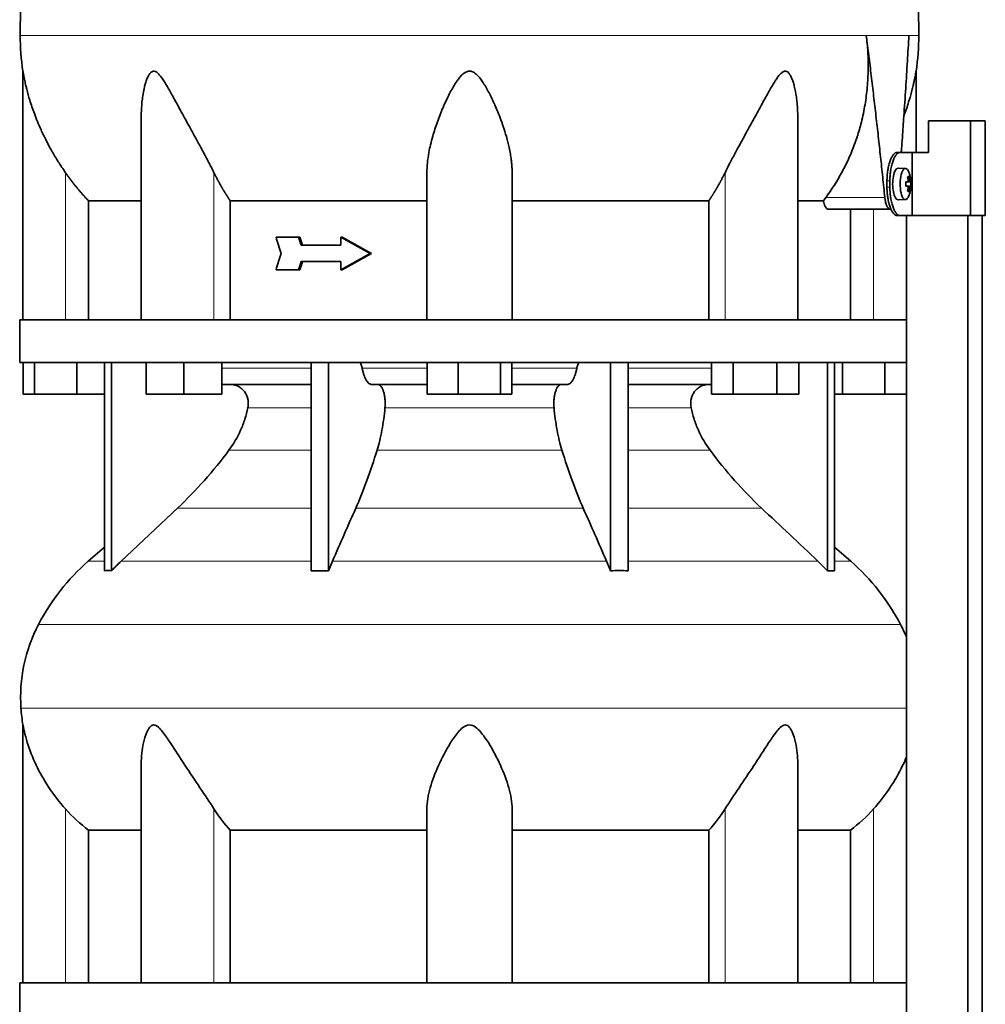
# Model space of a CAD drawing. Header units: millimetres. Extents: x 436 to 1321, y -1379 to 1435.
# Tile 21 of 27: x 945 to 1251, y 400 to 712. Entities that reach past the tile are written whole.
import ezdxf

# ---------------------------------------------------------------- set-up
doc = ezdxf.new("R2010")
doc.units = ezdxf.units.MM
for name, color, linetype in [('LOW_334-2', 7, 'Continuous'), ('M5X8_UNI7687', 7, 'Continuous'), ('VSI344-454_TERMI', 7, 'Continuous'), ('VSI344-454_TESTA', 7, 'Continuous'), ('VSI344_DIFFUSORE', 7, 'Continuous')]:
    doc.layers.add(name, color=color, linetype=linetype)

# ---------------------------------------------------------------- blocks, each defined once
blk = doc.blocks.new('SE3')
at = {"layer": 'LOW_334-2', "color": 7, "linetype": 'Continuous', "lineweight": 35}
for p, q in [((1225.87, 649.52), (1225.87, 616.52)), ((1225.94, 649.52), (1225.94, 197.52)), ((1245.33, 197.52), (1245.33, 649.52)), ((1249.87, 197.52), (1249.87, 649.52)), ((1225.87, 603.02), (1225.87, 406.52))]:
    blk.add_line(p, q, dxfattribs=at)
at = {"layer": 'M5X8_UNI7687', "color": 7, "linetype": 'Continuous', "lineweight": 35}
for p, q in [((1225.59, 664.45), (1223.24, 664.52)), ((1226.75, 661.85), (1226.33, 661.55)), ((1225.71, 660.17), (1226.29, 660.23)), ((1227.31, 660.21), (1225.71, 660.09)), ((1227.31, 658.83), (1225.71, 658.94)), ((1226.29, 658.81), (1225.71, 658.86)), ((1226.75, 657.18), (1226.33, 657.49)), ((1223.24, 654.52), (1225.59, 654.59))]:
    blk.add_line(p, q, dxfattribs=at)
at = {"layer": 'M5X8_UNI7687', "color": 4, "linetype": 'Continuous', "lineweight": 9}
for p, q in [((1227.11, 660.23), (1225.71, 660.1)), ((1225.71, 660.17), (1226.29, 660.23)), ((1225.71, 658.93), (1227.11, 658.81)), ((1226.29, 658.81), (1225.71, 658.86)), ((1226.45, 660.68), (1226.94, 660.73)), ((1226.94, 658.31), (1226.45, 658.35))]:
    blk.add_line(p, q, dxfattribs=at)
at = {"layer": 'M5X8_UNI7687', "color": 7, "linetype": 'Continuous', "lineweight": 35}
for centre, radius, start, end in [((1217.39, 659.52), 10, 337.7946, 22.2054), ((1217.71, 659.52), 9.62, 355.8727, 4.1273)]:
    blk.add_arc(centre, radius, start, end, dxfattribs=at)
for centre, major_axis, ratio, start_param, end_param in [((1223.22, 659.52), (0, 5), 0.34202, 0, 3.151709), ((1225.57, 659.52), (0, -4.93), 0.34202, 2.444185, 6.283185), ((1219.47, 656.45), (7.67, 5.19), 0.199978, 0.212267, 0.361959), ((1217.46, 659.52), (0, 10), 0.906308, 4.833518, 4.948078), ((1217.35, 659.52), (0, 10), 0.965926, 4.833518, 4.948078), ((1217.41, 659.36), (9.97, 0.82), 0.029809, 0.468971, 0.583531), ((1220.52, 659.52), (0, -9.26), 0.562348, 1.49595, 1.645642), ((1217.41, 659.67), (9.97, -0.82), 0.029809, -0.583531, -0.468971), ((1217.46, 659.52), (0, -10), 0.906308, 1.335108, 1.449667), ((1217.35, 659.52), (0, -10), 0.965926, 1.335108, 1.449667), ((1217.41, 659.36), (9.97, 0.82), 0.029809, 0.112154, 0.226713), ((1217.41, 659.67), (9.97, -0.82), 0.029809, -0.226713, -0.112154), ((1225.57, 659.52), (0, -4.93), 0.34202, 0, 0.697408), ((1219.47, 662.58), (7.67, -5.19), 0.199978, -0.361959, -0.212267)]:
    blk.add_ellipse(centre, major_axis=major_axis, ratio=ratio, start_param=start_param, end_param=end_param, dxfattribs=at)
for points in [[(1226.29, 660.23), (1226.29, 660.23), (1226.31, 660.23), (1226.33, 660.24), (1226.35, 660.25), (1226.37, 660.27), (1226.38, 660.29), (1226.4, 660.31), (1226.42, 660.34), (1226.43, 660.38), (1226.44, 660.41), (1226.45, 660.45), (1226.46, 660.49), (1226.46, 660.54), (1226.46, 660.58), (1226.46, 660.63), (1226.46, 660.67), (1226.46, 660.71), (1226.46, 660.73)], [(1226.46, 658.31), (1226.46, 658.33), (1226.46, 658.36), (1226.46, 658.41), (1226.46, 658.46), (1226.46, 658.5), (1226.46, 658.54), (1226.45, 658.58), (1226.44, 658.62), (1226.43, 658.66), (1226.42, 658.69), (1226.4, 658.72), (1226.38, 658.75), (1226.37, 658.77), (1226.35, 658.79), (1226.33, 658.8), (1226.31, 658.81), (1226.29, 658.81), (1226.29, 658.81)], [(1226.94, 660.73), (1226.94, 660.71), (1226.95, 660.67), (1226.96, 660.63), (1226.96, 660.58), (1226.97, 660.54), (1226.98, 660.49), (1226.99, 660.45), (1227, 660.41), (1227.02, 660.38), (1227.03, 660.34), (1227.04, 660.31), (1227.05, 660.29), (1227.06, 660.27), (1227.08, 660.25), (1227.09, 660.24), (1227.1, 660.23), (1227.11, 660.23), (1227.11, 660.23)], [(1227.11, 658.81), (1227.11, 658.81), (1227.1, 658.81), (1227.09, 658.8), (1227.08, 658.79), (1227.06, 658.77), (1227.05, 658.75), (1227.04, 658.72), (1227.03, 658.69), (1227.02, 658.66), (1227, 658.62), (1226.99, 658.58), (1226.98, 658.54), (1226.97, 658.5), (1226.96, 658.46), (1226.96, 658.41), (1226.95, 658.36), (1226.94, 658.33), (1226.94, 658.31)]]:
    blk.add_open_spline(points, degree=3, dxfattribs=at)
at = {"layer": 'VSI344-454_TERMI', "color": 7, "linetype": 'Continuous', "lineweight": 35}
for p, q in [((1246.2, 679.52), (1232.86, 679.52)), ((1232.86, 679.52), (1232.86, 669.52)), ((1250.88, 679.52), (1246.2, 679.52)), ((1246.2, 679.52), (1246.2, 649.52)), ((1250.88, 679.52), (1250.88, 649.52)), ((1222.95, 669.52), (1223.87, 669.52)), ((1223.87, 669.52), (1227.74, 669.52)), ((1227.74, 649.52), (1227.74, 669.52)), ((1227.74, 669.52), (1232.86, 669.52)), ((1219.72, 658.52), (1219.72, 660.52)), ((1220.64, 658.52), (1220.64, 660.52)), ((1223.87, 649.52), (1222.95, 649.52)), ((1223.87, 649.52), (1227.74, 649.52)), ((1246.2, 649.52), (1227.74, 649.52)), ((1250.88, 649.52), (1246.2, 649.52))]:
    blk.add_line(p, q, dxfattribs=at)
at = {"layer": 'VSI344-454_TERMI', "color": 4, "linetype": 'Continuous', "lineweight": 9}
for p, q in [((1219.72, 660.52), (1220.64, 660.52)), ((1220.64, 658.52), (1219.72, 658.52))]:
    blk.add_line(p, q, dxfattribs=at)
at = {"layer": 'VSI344-454_TERMI', "color": 7, "linetype": 'Continuous', "lineweight": 35}
for points, knots in [([(1219.72, 660.52), (1219.72, 660.62), (1219.72, 660.81), (1219.73, 661.11), (1219.74, 661.4), (1219.75, 661.7), (1219.77, 661.99), (1219.79, 662.27), (1219.81, 662.56), (1219.84, 662.85), (1219.87, 663.13), (1219.9, 663.41), (1219.94, 663.69), (1220.01, 664.15), (1220.12, 664.77), (1220.3, 665.53), (1220.49, 666.24), (1220.72, 666.89), (1220.96, 667.49), (1221.22, 668.02), (1221.49, 668.47), (1221.74, 668.81), (1221.97, 669.05), (1222.16, 669.22), (1222.36, 669.35), (1222.56, 669.45), (1222.75, 669.51), (1222.88, 669.51), (1222.95, 669.52)], [0, 0, 0, 0, 0.020997, 0.041894, 0.062714, 0.083478, 0.10421, 0.124932, 0.145667, 0.166438, 0.187266, 0.208175, 0.229186, 0.250321, 0.312381, 0.374613, 0.43743, 0.499971, 0.5625, 0.625324, 0.687531, 0.7496, 0.791733, 0.833468, 0.874982, 0.916455, 0.958068, 1, 1, 1, 1]), ([(1223.87, 669.52), (1223.84, 669.52), (1223.77, 669.52), (1223.68, 669.5), (1223.58, 669.48), (1223.48, 669.44), (1223.38, 669.4), (1223.28, 669.35), (1223.18, 669.29), (1223.09, 669.21), (1222.99, 669.13), (1222.89, 669.04), (1222.79, 668.94), (1222.63, 668.76), (1222.41, 668.47), (1222.14, 668.02), (1221.88, 667.49), (1221.64, 666.89), (1221.42, 666.24), (1221.22, 665.53), (1221.05, 664.77), (1220.92, 664.06), (1220.82, 663.41), (1220.76, 662.85), (1220.71, 662.28), (1220.67, 661.7), (1220.65, 661.11), (1220.64, 660.72), (1220.64, 660.52)], [0, 0, 0, 0, 0.021018, 0.041934, 0.062771, 0.083551, 0.104296, 0.125029, 0.145772, 0.166549, 0.18738, 0.20829, 0.2293, 0.250431, 0.312491, 0.374707, 0.437523, 0.500061, 0.56259, 0.62542, 0.687635, 0.749712, 0.791848, 0.833577, 0.875076, 0.916525, 0.958107, 1, 1, 1, 1]), ([(1222.95, 649.52), (1222.92, 649.52), (1222.85, 649.52), (1222.75, 649.54), (1222.65, 649.56), (1222.56, 649.59), (1222.46, 649.64), (1222.36, 649.69), (1222.26, 649.75), (1222.16, 649.82), (1222.07, 649.9), (1221.97, 649.99), (1221.87, 650.09), (1221.71, 650.27), (1221.49, 650.57), (1221.22, 651.02), (1220.96, 651.55), (1220.72, 652.14), (1220.49, 652.8), (1220.3, 653.51), (1220.12, 654.27), (1220, 654.98), (1219.9, 655.62), (1219.84, 656.19), (1219.78, 656.76), (1219.75, 657.34), (1219.72, 657.93), (1219.72, 658.32), (1219.72, 658.52)], [0, 0, 0, 0, 0.021018, 0.041935, 0.062772, 0.083552, 0.104298, 0.125031, 0.145774, 0.166551, 0.187383, 0.208292, 0.229302, 0.250433, 0.312493, 0.374709, 0.437524, 0.500062, 0.56259, 0.62542, 0.687635, 0.749712, 0.791848, 0.833577, 0.875075, 0.916525, 0.958107, 1, 1, 1, 1]), ([(1220.64, 658.52), (1220.64, 658.42), (1220.64, 658.22), (1220.65, 657.93), (1220.66, 657.63), (1220.67, 657.34), (1220.69, 657.05), (1220.71, 656.76), (1220.73, 656.48), (1220.76, 656.19), (1220.79, 655.91), (1220.83, 655.63), (1220.86, 655.35), (1220.93, 654.89), (1221.05, 654.27), (1221.22, 653.51), (1221.42, 652.8), (1221.64, 652.14), (1221.88, 651.55), (1222.14, 651.02), (1222.41, 650.57), (1222.66, 650.23), (1222.89, 649.99), (1223.09, 649.82), (1223.28, 649.68), (1223.48, 649.59), (1223.68, 649.53), (1223.81, 649.52), (1223.87, 649.52)], [0, 0, 0, 0, 0.020997, 0.041894, 0.062713, 0.083478, 0.10421, 0.124932, 0.145667, 0.166438, 0.187266, 0.208174, 0.229186, 0.250321, 0.31238, 0.374613, 0.43743, 0.499972, 0.562502, 0.625326, 0.687533, 0.749602, 0.791735, 0.83347, 0.874983, 0.916456, 0.958069, 1, 1, 1, 1])]:
    blk.add_open_spline(points, degree=3, knots=knots, dxfattribs=at)
at = {"layer": 'VSI344-454_TESTA', "color": 4, "linetype": 'Continuous', "lineweight": 9}
for p, q in [((1226.66, 706.55), (1213.16, 706.55)), ((959.43, 616.52), (959.43, 663.09)), ((1006.47, 616.52), (1006.47, 663.09)), ((1168.4, 616.52), (1168.4, 663.09)), ((1200.29, 655.22), (1219.04, 655.22)), ((1215.43, 616.52), (1215.43, 651.52))]:
    blk.add_line(p, q, dxfattribs=at)
at = {"layer": 'VSI344-454_TESTA', "color": 7, "linetype": 'Continuous', "lineweight": 35}
for p, q in [((945.93, 695.26), (945.93, 616.52)), ((1228.93, 669.52), (1228.93, 695.26)), ((983.43, 680.89), (983.43, 616.52)), ((1191.44, 616.52), (1191.44, 680.89)), ((1073.93, 616.52), (1073.93, 663.09)), ((1100.93, 616.52), (1100.93, 663.09)), ((1199.57, 654.22), (1200.3, 655.22)), ((966.69, 654.22), (966.69, 616.52)), ((1011.6, 654.22), (1011.6, 616.52)), ((1163.27, 654.22), (1163.27, 616.52)), ((1199.57, 654.22), (1191.55, 654.22)), ((1201.2, 651.52), (1220.8, 651.52)), ((1208.18, 651.52), (1208.18, 616.52)), ((1033.27, 642.68), (1026.12, 642.68)), ((1033.65, 642.68), (1033.27, 642.68)), ((1047.04, 642.68), (1046.66, 642.68)), ((1055.95, 637.52), (1046.66, 642.68)), ((1046.66, 642.68), (1046.66, 640.1)), ((1056.34, 637.52), (1047.04, 642.68)), ((1046.66, 640.1), (1034.12, 640.1)), ((1055.95, 637.52), (1046.66, 632.35)), ((1056.34, 637.52), (1047.04, 632.35)), ((1056.34, 637.52), (1055.95, 637.52)), ((1046.66, 634.94), (1034.12, 634.94)), ((1046.66, 634.94), (1046.66, 632.35)), ((1033.27, 632.35), (1026.12, 632.35)), ((1033.65, 632.35), (1033.27, 632.35)), ((1047.04, 632.35), (1046.66, 632.35))]:
    blk.add_line(p, q, dxfattribs=at)
for centre, start, end in [((1021.4, 706.64), 180.0677, 188.5808), ((1153.47, 706.64), 351.4198, 359.9323)]:
    blk.add_arc(centre, 76.32, start, end, dxfattribs=at)
for points, degree, knots in [([(972.17, 842.97), (970.71, 838.11), (966.75, 828.26), (959.49, 813.1), (953.31, 796.75), (949.56, 780.22), (947.34, 764.08), (946.09, 748.11), (945.43, 732.23), (945.22, 718.45), (945.08, 709.9), (945.08, 706.55)], 3, [0, 0, 0, 0, 0.117079, 0.240569, 0.360617, 0.476421, 0.590288, 0.703407, 0.816259, 0.929029, 1, 1, 1, 1]), ([(1202.7, 842.97), (1204.16, 838.11), (1208.11, 828.26), (1215.38, 813.1), (1221.56, 796.75), (1225.31, 780.22), (1227.53, 764.08), (1228.78, 748.11), (1229.44, 732.23), (1229.65, 718.45), (1229.79, 709.9), (1229.79, 706.55)], 3, [0, 0, 0, 0, 0.117079, 0.240569, 0.360617, 0.476421, 0.590288, 0.703407, 0.816259, 0.929029, 1, 1, 1, 1]), ([(1200.29, 655.22), (1200.77, 655.87), (1201.72, 657.16), (1203.06, 659.17), (1204.32, 661.22), (1205.51, 663.32), (1206.62, 665.46), (1207.65, 667.64), (1208.6, 669.87), (1209.48, 672.12), (1210.27, 674.41), (1210.98, 676.73), (1211.9, 680.13), (1212.83, 684.62), (1213.55, 690.21), (1213.82, 695.74), (1213.73, 701.18), (1213.35, 704.77), (1213.16, 706.55)], 3, [0, 0, 0, 0, 0.045711, 0.091341, 0.13689, 0.182361, 0.227753, 0.273067, 0.318303, 0.363461, 0.408543, 0.453547, 0.498475, 0.603623, 0.706356, 0.806668, 0.904552, 1, 1, 1, 1]), ([(1224.25, 669.52), (1224.27, 669.9), (1224.39, 671.46), (1224.59, 674.16), (1224.83, 677.57), (1225.19, 682.79), (1225.65, 689.72), (1226.19, 698.27), (1226.51, 703.83), (1226.66, 706.55)], 3, [0.2784568, 0.2784568, 0.2784568, 0.2784568, 0.3008671, 0.3697767, 0.4361634, 0.5000272, 0.6747049, 0.8413625, 1, 1, 1, 1]), ([(1006.47, 663.09), (1006.26, 663.53), (1005.82, 664.41), (1005.11, 665.78), (1004.3, 667.33), (1003.36, 669.09), (1002.05, 671.53), (1000.47, 674.41), (998.74, 677.57), (997.2, 680.39), (995.83, 682.89), (994.63, 685.1), (993.25, 687.61), (991.99, 689.86), (990.8, 691.84), (989.98, 693.08), (989.19, 694.12), (988.39, 694.92), (987.54, 695.34), (986.73, 695.15), (986.09, 694.49), (985.55, 693.57), (985.09, 692.43), (984.5, 690.57), (984.04, 688.4), (983.69, 685.92), (983.5, 683.75), (983.43, 682.04), (983.43, 681.08), (983.43, 680.89)], 3, [0, 0, 0, 0, 0.020247, 0.0413012, 0.0631676, 0.0911499, 0.1206822, 0.1725651, 0.2189806, 0.2600001, 0.2962057, 0.3283254, 0.3570821, 0.4069553, 0.4285992, 0.4484587, 0.4665056, 0.4826091, 0.4971306, 0.5113122, 0.5266668, 0.543344, 0.562023, 0.5826937, 0.6304427, 0.6595254, 0.6923195, 0.7261108, 0.7344062, 0.7344062, 0.7344062, 0.7344062]), ([(1100.93, 663.09), (1100.93, 663.53), (1100.92, 664.41), (1100.82, 665.78), (1100.66, 667.33), (1100.39, 669.09), (1099.91, 671.53), (1099.19, 674.41), (1098.2, 677.57), (1097.19, 680.39), (1096.19, 682.89), (1095.23, 685.1), (1094.04, 687.61), (1092.85, 689.86), (1091.61, 691.84), (1090.72, 693.08), (1089.79, 694.12), (1088.81, 694.92), (1087.68, 695.34), (1086.5, 695.15), (1085.48, 694.49), (1084.55, 693.57), (1083.66, 692.43), (1082.43, 690.57), (1081.23, 688.4), (1080.02, 685.92), (1079.04, 683.75), (1078.1, 681.47), (1076.95, 678.42), (1075.92, 675.24), (1075.07, 672.01), (1074.48, 669.17), (1074.03, 666.2), (1073.97, 664.1), (1073.93, 663.09)], 3, [0, 0, 0, 0, 0.020247, 0.041301, 0.063168, 0.09115, 0.120682, 0.172565, 0.218981, 0.26, 0.296206, 0.328325, 0.357082, 0.406955, 0.428599, 0.448459, 0.466506, 0.482609, 0.497131, 0.511312, 0.526667, 0.543344, 0.562023, 0.582694, 0.630443, 0.659525, 0.692319, 0.726111, 0.759233, 0.82594, 0.865768, 0.902245, 0.953307, 1, 1, 1, 1]), ([(1191.44, 680.89), (1191.44, 681.59), (1191.41, 683.02), (1191.26, 685.1), (1190.96, 687.61), (1190.54, 689.86), (1189.98, 691.84), (1189.53, 693.08), (1189.02, 694.12), (1188.42, 694.92), (1187.68, 695.34), (1186.82, 695.15), (1186.02, 694.49), (1185.24, 693.57), (1184.45, 692.43), (1183.29, 690.57), (1182.06, 688.4), (1180.69, 685.92), (1179.5, 683.75), (1178.26, 681.47), (1176.6, 678.42), (1174.85, 675.24), (1173.09, 672.01), (1171.55, 669.17), (1169.96, 666.2), (1168.9, 664.1), (1168.4, 663.09)], 3, [0.2656245, 0.2656245, 0.2656245, 0.2656245, 0.2962057, 0.3283254, 0.3570821, 0.4069553, 0.4285992, 0.4484587, 0.4665056, 0.4826091, 0.4971306, 0.5113122, 0.5266668, 0.543344, 0.562023, 0.5826937, 0.6304427, 0.6595254, 0.6923195, 0.7261108, 0.7592332, 0.8259403, 0.8657684, 0.9022453, 0.9533075, 1, 1, 1, 1]), ([(959.43, 663.09), (959.13, 663.54), (958.5, 664.44), (957.58, 665.85), (956.64, 667.34), (955.7, 668.9), (954.54, 670.92), (953.15, 673.52), (951.73, 676.47), (950.51, 679.28), (949.29, 682.4), (948.14, 685.81), (947.15, 689.36), (946.55, 691.97), (946.23, 693.57), (946.07, 694.49), (945.96, 695.08), (945.93, 695.26), (945.93, 695.26)], 3, [0, 0, 0, 0, 0.0207315, 0.0423915, 0.0649855, 0.0885178, 0.1129927, 0.1557981, 0.2041241, 0.2433105, 0.2789295, 0.3409942, 0.392778, 0.4359518, 0.4604978, 0.4716154, 0.4871189, 0.4999917, 0.4999917, 0.4999917, 0.4999917]), ([(1228.93, 695.26), (1228.93, 695.26), (1228.93, 695.26), (1228.9, 695.07), (1228.79, 694.41), (1228.62, 693.47), (1228.39, 692.34), (1228.09, 690.99), (1227.59, 688.9), (1226.72, 685.79), (1225.77, 682.98), (1225.16, 681.35), (1225.08, 681.14)], 3, [0.4999935, 0.4999935, 0.4999935, 0.4999935, 0.5000341, 0.5129562, 0.5284792, 0.5444389, 0.5641957, 0.583938, 0.6074587, 0.6593255, 0.7214848, 0.730703, 0.730703, 0.730703, 0.730703]), ([(966.69, 654.22), (964.69, 656.32), (962.88, 658.54), (961.07, 660.75), (959.43, 663.09)], 2, [0, 0, 0, 0.5, 0.5, 1, 1, 1]), ([(1011.6, 654.22), (1010.19, 656.32), (1008.9, 658.54), (1007.63, 660.75), (1006.47, 663.09)], 2, [0, 0, 0, 0.5, 0.5, 1, 1, 1]), ([(1168.4, 663.09), (1167.24, 660.75), (1165.97, 658.54), (1164.68, 656.32), (1163.27, 654.22)], 2, [0, 0, 0, 0.5, 0.5, 1, 1, 1]), ([(1219.04, 655.22), (1219.04, 655.15), (1219.06, 655), (1219.09, 654.78), (1219.12, 654.56), (1219.16, 654.35), (1219.2, 654.14), (1219.24, 653.94), (1219.33, 653.57), (1219.48, 653.08), (1219.7, 652.53), (1219.96, 652.09), (1220.18, 651.82), (1220.37, 651.66), (1220.51, 651.58), (1220.66, 651.53), (1220.75, 651.52), (1220.8, 651.52)], 3, [0, 0, 0, 0, 0.036137, 0.072006, 0.107687, 0.143258, 0.1788, 0.214393, 0.250117, 0.375419, 0.499764, 0.624342, 0.749875, 0.812239, 0.874428, 0.936872, 1, 1, 1, 1]), ([(966.69, 654.22), (967.32, 654.22), (968.35, 654.22), (971.19, 654.22), (973, 654.22), (977.36, 654.22), (979.91, 654.22), (982.98, 654.22), (983.15, 654.22), (983.31, 654.22)], 3, [0, 0, 0, 0, 0.25, 0.25, 0.5, 0.5, 0.75, 0.75, 0.764371, 0.764371, 0.764371, 0.764371]), ([(1011.6, 654.22), (1016.05, 654.22), (1020.75, 654.22), (1030.56, 654.22), (1035.67, 654.22), (1046.2, 654.22), (1051.62, 654.22), (1062.65, 654.22), (1068.27, 654.22), (1073.93, 654.22)], 3, [0, 0, 0, 0, 0.25, 0.25, 0.5, 0.5, 0.75, 0.75, 1, 1, 1, 1]), ([(1100.93, 654.22), (1106.6, 654.22), (1112.21, 654.22), (1123.25, 654.22), (1128.67, 654.22), (1139.2, 654.22), (1144.31, 654.22), (1154.12, 654.22), (1158.82, 654.22), (1163.27, 654.22)], 3, [0, 0, 0, 0, 0.25, 0.25, 0.5, 0.5, 0.75, 0.75, 1, 1, 1, 1]), ([(1201.2, 651.52), (1201.18, 651.52), (1201.12, 651.52), (1201.04, 651.54), (1200.96, 651.56), (1200.89, 651.6), (1200.81, 651.64), (1200.67, 651.74), (1200.49, 651.92), (1200.27, 652.23), (1200.06, 652.62), (1199.9, 653.01), (1199.79, 653.35), (1199.71, 653.63), (1199.63, 653.92), (1199.59, 654.12), (1199.57, 654.22)], 3, [0, 0, 0, 0, 0.041685, 0.083129, 0.124417, 0.165635, 0.206869, 0.248205, 0.373034, 0.498358, 0.621809, 0.745536, 0.809628, 0.873199, 0.936554, 1, 1, 1, 1])]:
    blk.add_open_spline(points, degree=degree, knots=knots, dxfattribs=at)
at = {"layer": 'VSI344-454_TESTA', "color": 4, "linetype": 'Continuous', "lineweight": 9}
for points, weights in [([(945.08, 706.55), (945.08, 706.55), (1125.8, 706.55), (1213.16, 706.55)], [1, 0.494458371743, 0.494458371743, 1]), ([(1226.66, 706.55), (1228.74, 706.55), (1229.79, 706.55), (1229.79, 706.55)], [1, 0.996331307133, 0.996331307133, 1])]:
    blk.add_rational_spline(points, weights, degree=3, dxfattribs=at)
at = {"layer": 'VSI344-454_TESTA', "color": 7, "linetype": 'Continuous', "lineweight": 35}
for points, degree in [([(1219.04, 655.22), (1216.4, 681), (1213.16, 706.55)], 2), ([(1027.77, 637.52), (1027.22, 639.24), (1026.67, 640.96), (1026.12, 642.68)], 3), ([(1034.12, 640.1), (1033.83, 640.96), (1033.55, 641.82), (1033.27, 642.68)], 3), ([(1034.5, 640.1), (1034.22, 640.96), (1033.94, 641.82), (1033.65, 642.68)], 3), ([(1027.77, 637.52), (1027.22, 635.8), (1026.67, 634.07), (1026.12, 632.35)], 3), ([(1034.12, 634.94), (1033.83, 634.07), (1033.55, 633.21), (1033.27, 632.35)], 3), ([(1034.5, 634.94), (1034.22, 634.07), (1033.94, 633.21), (1033.65, 632.35)], 3)]:
    blk.add_open_spline(points, degree=degree, dxfattribs=at)
at = {"layer": 'VSI344_DIFFUSORE', "color": 7, "linetype": 'Continuous', "lineweight": 35}
for p, q in [((944.93, 616.52), (1225.93, 616.52)), ((944.93, 616.52), (944.93, 603.02)), ((1225.93, 616.52), (1225.93, 603.02)), ((944.93, 603.02), (1225.93, 603.02)), ((946.05, 593.02), (946.05, 603.02)), ((949.64, 593.02), (949.64, 603.02)), ((963.02, 593.02), (963.02, 603.02)), ((971.73, 537.06), (971.73, 603.02)), ((974.02, 537.06), (974.02, 603.02)), ((984.93, 593.02), (984.93, 603.02)), ((996.93, 593.02), (996.93, 603.02)), ((1008.93, 593.02), (1008.93, 603.02)), ((1037.21, 537.06), (1037.21, 603.02)), ((1042.75, 537.06), (1042.75, 603.02)), ((1074.05, 593.02), (1074.05, 603.02)), ((1083.85, 593.02), (1083.85, 603.02)), ((1097.23, 593.02), (1097.23, 603.02)), ((1100.82, 593.02), (1100.82, 603.02)), ((1132.12, 537.06), (1132.12, 603.02)), ((1137.66, 537.06), (1137.66, 603.02)), ((1164.09, 593.02), (1164.09, 603.02)), ((1171.02, 593.02), (1171.02, 603.02)), ((1184.87, 593.02), (1184.87, 603.02)), ((1191.8, 593.02), (1191.8, 603.02)), ((1200.85, 537.06), (1200.85, 603.02)), ((1203.14, 537.06), (1203.14, 603.02)), ((1205.64, 593.02), (1205.64, 603.02)), ((1219.02, 593.02), (1219.02, 603.02)), ((1037.21, 596.02), (1008.93, 596.02)), ((1074.05, 596.02), (1056.55, 596.02)), ((1118.32, 596.02), (1100.82, 596.02)), ((1164.09, 596.02), (1137.66, 596.02)), ((949.64, 593.02), (946.05, 593.02)), ((963.02, 593.02), (949.64, 593.02)), ((971.73, 593.02), (963.02, 593.02)), ((996.93, 593.02), (984.93, 593.02)), ((1008.93, 593.02), (996.93, 593.02)), ((1083.85, 593.02), (1074.05, 593.02)), ((1097.23, 593.02), (1083.85, 593.02)), ((1100.82, 593.02), (1097.23, 593.02)), ((1171.02, 593.02), (1164.09, 593.02)), ((1184.87, 593.02), (1171.02, 593.02)), ((1191.8, 593.02), (1184.87, 593.02)), ((1205.64, 593.02), (1203.14, 593.02)), ((1219.02, 593.02), (1205.64, 593.02)), ((1225.87, 593.02), (1219.02, 593.02)), ((994.94, 556.92), (977.02, 540.07)), ((971.73, 544.48), (966.64, 540.07)), ((1208.23, 540.07), (1203.14, 544.48)), ((1042.75, 537.06), (1044, 540.07)), ((1197.85, 540.07), (1200.85, 537.06)), ((1037.21, 537.06), (1042.75, 537.06)), ((1200.85, 537.06), (1203.14, 537.06)), ((945.93, 488.23), (945.93, 406.52)), ((983.43, 476.01), (983.43, 406.52)), ((1191.44, 406.52), (1191.44, 476.03)), ((1073.93, 406.52), (1073.93, 461.62)), ((1100.93, 406.52), (1100.93, 461.62)), ((966.69, 454.89), (983.43, 454.89)), ((966.69, 406.52), (966.69, 454.89)), ((1011.6, 454.89), (1073.93, 454.89)), ((1011.6, 406.52), (1011.6, 454.89)), ((1100.93, 454.89), (1163.27, 454.89)), ((1163.27, 454.89), (1163.27, 406.52)), ((1191.44, 454.89), (1208.18, 454.89)), ((1208.18, 454.89), (1208.18, 406.52)), ((944.93, 406.52), (1225.93, 406.52)), ((944.93, 406.52), (944.93, 393.02)), ((1225.93, 406.52), (1225.93, 393.02))]:
    blk.add_line(p, q, dxfattribs=at)
at = {"layer": 'VSI344_DIFFUSORE', "color": 4, "linetype": 'Continuous', "lineweight": 9}
for p, q in [((1008.93, 601.23), (1037.21, 601.23)), ((1053.42, 601.23), (1074.05, 601.23)), ((1100.82, 601.23), (1121.45, 601.23)), ((1137.66, 601.23), (1164.09, 601.23)), ((1037.21, 588.68), (1017.21, 588.68)), ((1114.23, 588.68), (1060.64, 588.68)), ((1157.66, 588.68), (1137.66, 588.68)), ((1011.2, 575.22), (1037.21, 575.22)), ((1058.15, 575.22), (1116.72, 575.22)), ((1137.66, 575.22), (1163.67, 575.22)), ((994.94, 556.92), (1037.21, 556.92)), ((1051.42, 556.92), (1123.45, 556.92)), ((1137.66, 556.92), (1179.93, 556.92)), ((971.73, 540.07), (966.64, 540.07)), ((977.02, 540.07), (1037.21, 540.07)), ((1044, 540.07), (1130.87, 540.07)), ((1137.66, 540.07), (1197.85, 540.07)), ((1203.14, 540.07), (1208.23, 540.07)), ((950.86, 520.07), (1224.01, 520.07)), ((1225.87, 493.52), (945.3, 493.52)), ((959.43, 406.52), (959.43, 461.62)), ((1006.47, 406.52), (1006.47, 461.62)), ((1168.4, 406.52), (1168.4, 461.62)), ((1215.43, 406.52), (1215.43, 461.62))]:
    blk.add_line(p, q, dxfattribs=at)
at = {"layer": 'VSI344_DIFFUSORE', "color": 7, "linetype": 'Continuous', "lineweight": 35}
for centre, radius, start, end in [((1011.61, 488.34), 68.53, 131, 152.418), ((1163.26, 488.34), 68.53, 27.582, 49), ((995.11, 496.96), 49.92, 152.418, 183.9452), ((1179.76, 496.96), 49.92, 22.5431, 27.582), ((998.68, 497.2), 53.5, 183.9452, 189.6563)]:
    blk.add_arc(centre, radius, start, end, dxfattribs=at)
for points, knots in [([(1052.35, 603.02), (1052.41, 603.02), (1052.47, 603.01), (1052.58, 602.97), (1052.63, 602.94), (1052.79, 602.81), (1052.89, 602.69), (1053.08, 602.38), (1053.17, 602.18), (1053.28, 601.86), (1053.31, 601.74), (1053.37, 601.49), (1053.4, 601.37), (1053.42, 601.23)], [0, 0, 0, 0, 0.125, 0.125, 0.25, 0.25, 0.5, 0.5, 0.75, 0.75, 0.875, 0.875, 1, 1, 1, 1]), ([(1122.52, 603.02), (1122.46, 603.02), (1122.4, 603.01), (1122.29, 602.97), (1122.24, 602.94), (1122.08, 602.81), (1121.98, 602.69), (1121.79, 602.38), (1121.7, 602.18), (1121.59, 601.86), (1121.56, 601.74), (1121.5, 601.49), (1121.47, 601.37), (1121.45, 601.23)], [0, 0, 0, 0, 0.125, 0.125, 0.25, 0.25, 0.5, 0.5, 0.75, 0.75, 0.875, 0.875, 1, 1, 1, 1]), ([(1056.55, 596.02), (1056.39, 596.02), (1056.22, 596.05), (1055.9, 596.17), (1055.74, 596.26), (1055.43, 596.5), (1055.27, 596.65), (1054.98, 597), (1054.83, 597.21), (1054.42, 597.9), (1054.17, 598.46), (1053.85, 599.42), (1053.75, 599.76), (1053.57, 600.48), (1053.49, 600.85), (1053.42, 601.23)], [0, 0, 0, 0, 0.125, 0.125, 0.25, 0.25, 0.375, 0.375, 0.5, 0.5, 0.75, 0.75, 0.875, 0.875, 1, 1, 1, 1]), ([(1118.32, 596.02), (1118.48, 596.02), (1118.65, 596.05), (1118.97, 596.17), (1119.13, 596.26), (1119.44, 596.5), (1119.6, 596.65), (1119.89, 597), (1120.04, 597.21), (1120.45, 597.9), (1120.7, 598.46), (1121.02, 599.42), (1121.12, 599.76), (1121.3, 600.48), (1121.38, 600.85), (1121.45, 601.23)], [0, 0, 0, 0, 0.125, 0.125, 0.25, 0.25, 0.375, 0.375, 0.5, 0.5, 0.75, 0.75, 0.875, 0.875, 1, 1, 1, 1]), ([(1017.21, 588.68), (1017.3, 589.12), (1017.35, 589.57), (1017.35, 590.47), (1017.3, 590.91), (1017.16, 591.58), (1017.11, 591.79), (1016.97, 592.22), (1016.89, 592.43), (1016.62, 593.04), (1016.4, 593.41), (1016.01, 593.94), (1015.87, 594.11), (1015.57, 594.42), (1015.42, 594.57), (1015.1, 594.85), (1014.93, 594.98), (1014.58, 595.22), (1014.39, 595.33), (1013.83, 595.62), (1013.44, 595.77), (1012.84, 595.92), (1012.63, 595.96), (1012.22, 596.01), (1012.01, 596.02), (1011.8, 596.02)], [0, 0, 0, 0, 0.125, 0.125, 0.25, 0.25, 0.3125, 0.3125, 0.375, 0.375, 0.5, 0.5, 0.5625, 0.5625, 0.625, 0.625, 0.6875, 0.6875, 0.75, 0.75, 0.875, 0.875, 0.9375, 0.9375, 1, 1, 1, 1]), ([(1058.4, 596.02), (1058.57, 596.02), (1058.75, 595.97), (1059.08, 595.77), (1059.24, 595.62), (1059.55, 595.23), (1059.7, 594.99), (1059.97, 594.42), (1060.09, 594.11), (1060.31, 593.41), (1060.4, 593.02), (1060.55, 592.22), (1060.6, 591.8), (1060.68, 590.91), (1060.7, 590.47), (1060.7, 589.57), (1060.68, 589.12), (1060.64, 588.68)], [0, 0, 0, 0, 0.125, 0.125, 0.25, 0.25, 0.375, 0.375, 0.5, 0.5, 0.625, 0.625, 0.75, 0.75, 0.875, 0.875, 1, 1, 1, 1]), ([(1116.47, 596.02), (1116.3, 596.02), (1116.12, 595.97), (1115.79, 595.77), (1115.63, 595.62), (1115.31, 595.23), (1115.17, 594.99), (1114.9, 594.42), (1114.78, 594.11), (1114.56, 593.41), (1114.47, 593.02), (1114.32, 592.22), (1114.27, 591.8), (1114.19, 590.91), (1114.17, 590.47), (1114.17, 589.57), (1114.19, 589.12), (1114.23, 588.68)], [0, 0, 0, 0, 0.125, 0.125, 0.25, 0.25, 0.375, 0.375, 0.5, 0.5, 0.625, 0.625, 0.75, 0.75, 0.875, 0.875, 1, 1, 1, 1]), ([(1157.66, 588.68), (1157.57, 589.12), (1157.52, 589.57), (1157.52, 590.47), (1157.57, 590.91), (1157.71, 591.58), (1157.76, 591.79), (1157.9, 592.22), (1157.98, 592.43), (1158.25, 593.04), (1158.47, 593.41), (1158.86, 593.94), (1159, 594.11), (1159.3, 594.42), (1159.45, 594.57), (1159.77, 594.85), (1159.94, 594.98), (1160.29, 595.22), (1160.48, 595.33), (1161.04, 595.62), (1161.43, 595.77), (1162.03, 595.92), (1162.24, 595.96), (1162.65, 596.01), (1162.86, 596.02), (1163.07, 596.02)], [0, 0, 0, 0, 0.125, 0.125, 0.25, 0.25, 0.3125, 0.3125, 0.375, 0.375, 0.5, 0.5, 0.5625, 0.5625, 0.625, 0.625, 0.6875, 0.6875, 0.75, 0.75, 0.875, 0.875, 0.9375, 0.9375, 1, 1, 1, 1]), ([(1011.2, 575.22), (1012.65, 577.17), (1013.89, 579.29), (1015.42, 582.72), (1015.87, 583.89), (1016.63, 586.26), (1016.95, 587.46), (1017.21, 588.68)], [0, 0, 0, 0, 0.5, 0.5, 0.75, 0.75, 1, 1, 1, 1]), ([(1060.64, 588.68), (1060.54, 587.46), (1060.4, 586.26), (1060.09, 583.89), (1059.9, 582.72), (1059.27, 579.29), (1058.75, 577.17), (1058.15, 575.22)], [0, 0, 0, 0, 0.25, 0.25, 0.5, 0.5, 1, 1, 1, 1]), ([(1114.23, 588.68), (1114.33, 587.46), (1114.47, 586.26), (1114.78, 583.89), (1114.97, 582.72), (1115.6, 579.29), (1116.12, 577.17), (1116.72, 575.22)], [0, 0, 0, 0, 0.25, 0.25, 0.5, 0.5, 1, 1, 1, 1]), ([(1163.67, 575.22), (1162.22, 577.17), (1160.98, 579.29), (1159.45, 582.72), (1159, 583.89), (1158.24, 586.26), (1157.92, 587.46), (1157.66, 588.68)], [0, 0, 0, 0, 0.5, 0.5, 0.75, 0.75, 1, 1, 1, 1]), ([(994.94, 556.92), (997.88, 559.69), (1000.72, 562.6), (1006.17, 568.74), (1008.76, 571.93), (1011.2, 575.22)], [0, 0, 0, 0, 0.5, 0.5, 1, 1, 1, 1]), ([(1058.15, 575.22), (1057.14, 571.93), (1056.07, 568.75), (1053.81, 562.6), (1052.64, 559.69), (1051.42, 556.92)], [0, 0, 0, 0, 0.5, 0.5, 1, 1, 1, 1]), ([(1116.72, 575.22), (1117.73, 571.93), (1118.8, 568.75), (1121.06, 562.6), (1122.23, 559.69), (1123.45, 556.92)], [0, 0, 0, 0, 0.5, 0.5, 1, 1, 1, 1]), ([(1179.93, 556.92), (1176.99, 559.69), (1174.15, 562.6), (1168.69, 568.74), (1166.11, 571.93), (1163.67, 575.22)], [0, 0, 0, 0, 0.5, 0.5, 1, 1, 1, 1]), ([(959.43, 461.62), (957.49, 463.79), (955.75, 466.04), (952.62, 470.71), (951.26, 473.11), (948.98, 477.89), (948.04, 480.31), (946.94, 483.87), (946.63, 485.05), (946.26, 486.65), (946.15, 487.16), (945.99, 487.95), (945.94, 488.23), (945.93, 488.23)], [0, 0, 0, 0, 0.125, 0.125, 0.25, 0.25, 0.375, 0.375, 0.4375, 0.4375, 0.46875, 0.46875, 0.4975159, 0.4975159, 0.4975159, 0.4975159]), ([(1006.47, 461.62), (1005.1, 463.79), (1003.59, 466.03), (1000.45, 470.69), (998.85, 473.08), (995.7, 477.85), (994.16, 480.27), (991.8, 483.82), (991.01, 484.99), (989.75, 486.59), (989.32, 487.11), (988.36, 487.94), (987.82, 488.26), (986.81, 488.2), (986.37, 487.85), (985.69, 486.99), (985.42, 486.48), (984.71, 484.86), (984.38, 483.7), (983.65, 480.39), (983.42, 478.19), (983.42, 476.01)], [0, 0, 0, 0, 0.125, 0.125, 0.25, 0.25, 0.375, 0.375, 0.4375, 0.4375, 0.46875, 0.46875, 0.5, 0.5, 0.53125, 0.53125, 0.5625, 0.5625, 0.625, 0.625, 0.7389823, 0.7389823, 0.7389823, 0.7389823]), ([(1100.93, 461.62), (1100.93, 463.79), (1100.53, 466.03), (1099.22, 470.69), (1098.31, 473.08), (1096.14, 477.85), (1094.89, 480.27), (1092.66, 483.82), (1091.86, 484.99), (1090.46, 486.59), (1089.95, 487.11), (1088.77, 487.94), (1088.07, 488.26), (1086.62, 488.2), (1085.94, 487.85), (1084.79, 486.99), (1084.3, 486.48), (1082.91, 484.86), (1082.13, 483.7), (1079.94, 480.19), (1078.68, 477.76), (1076.53, 473), (1075.64, 470.66), (1074.34, 466.05), (1073.93, 463.77), (1073.93, 461.62)], [0, 0, 0, 0, 0.125, 0.125, 0.25, 0.25, 0.375, 0.375, 0.4375, 0.4375, 0.46875, 0.46875, 0.5, 0.5, 0.53125, 0.53125, 0.5625, 0.5625, 0.625, 0.625, 0.75, 0.75, 0.875, 0.875, 1, 1, 1, 1]), ([(1191.44, 476.02), (1191.45, 478.22), (1191.22, 480.45), (1190.46, 483.82), (1190.12, 484.99), (1189.39, 486.59), (1189.11, 487.11), (1188.4, 487.94), (1187.94, 488.26), (1186.91, 488.2), (1186.38, 487.85), (1185.45, 486.99), (1185.02, 486.48), (1183.77, 484.86), (1182.99, 483.7), (1180.66, 480.19), (1179.11, 477.76), (1175.97, 473), (1174.39, 470.66), (1171.3, 466.05), (1169.76, 463.77), (1168.4, 461.62)], [0.2596572, 0.2596572, 0.2596572, 0.2596572, 0.375, 0.375, 0.4375, 0.4375, 0.46875, 0.46875, 0.5, 0.5, 0.53125, 0.53125, 0.5625, 0.5625, 0.625, 0.625, 0.75, 0.75, 0.875, 0.875, 1, 1, 1, 1]), ([(1225.93, 478.17), (1225.55, 477.23), (1225.13, 476.3), (1223.53, 472.97), (1222.17, 470.6), (1219.1, 466.02), (1217.36, 463.77), (1215.43, 461.62)], [0.7007537, 0.7007537, 0.7007537, 0.7007537, 0.75, 0.75, 0.875, 0.875, 1, 1, 1, 1])]:
    blk.add_open_spline(points, degree=3, knots=knots, dxfattribs=at)
for points in [[(1044, 540.07), (1046.47, 545.69), (1048.95, 551.3), (1051.42, 556.92)], [(1130.87, 540.07), (1128.4, 545.69), (1125.92, 551.3), (1123.45, 556.92)], [(1179.93, 556.92), (1185.9, 551.3), (1191.88, 545.69), (1197.85, 540.07)], [(977.02, 540.07), (975.99, 539.1), (974.99, 538.09), (974.02, 537.06)], [(1132.12, 537.06), (1131.72, 538.09), (1131.3, 539.1), (1130.87, 540.07)], [(974.02, 537.06), (973.26, 537.1), (972.49, 537.1), (971.73, 537.06)], [(1137.66, 537.06), (1135.81, 537.1), (1133.96, 537.1), (1132.12, 537.06)], [(966.69, 454.89), (964.06, 456.91), (961.64, 459.15), (959.43, 461.62)], [(1011.6, 454.89), (1009.74, 456.91), (1008.03, 459.15), (1006.47, 461.62)], [(1168.4, 461.62), (1166.84, 459.15), (1165.13, 456.91), (1163.27, 454.89)], [(1215.43, 461.62), (1213.23, 459.15), (1210.81, 456.91), (1208.18, 454.89)]]:
    blk.add_open_spline(points, degree=3, dxfattribs=at)

msp = doc.modelspace()

# ---------------------------------------------------------------- block references
msp.add_blockref('SE3', (0, 0))

doc.saveas('drawing.dxf')
